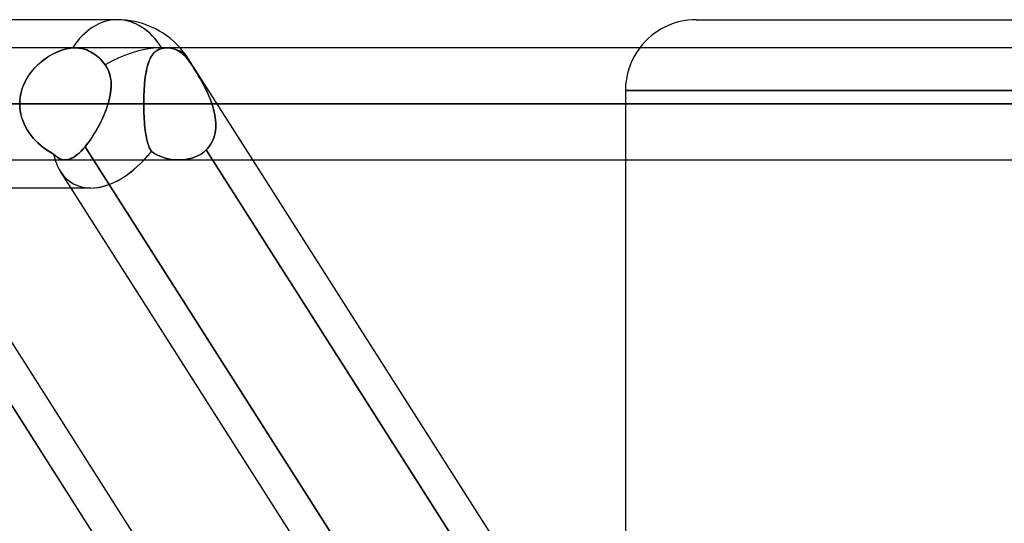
# Model space of a CAD drawing. Header units: millimetres. Extents: x -215 to 215, y -82 to 97.
# Tile 37 of 73: x -58 to -45, y 37 to 44. Entities that reach past the tile are written whole.
import ezdxf

# ---------------------------------------------------------------- set-up
doc = ezdxf.new("R2010")
doc.units = ezdxf.units.MM
doc.layers.add('MAIN-1', color=7, linetype='Continuous')
doc.layers.add('MAIN-2', color=7, linetype='Continuous')

msp = doc.modelspace()

# ---------------------------------------------------------------- linework, layer by layer
at = {"layer": 'MAIN-1'}
for p, q in [((-57.103, 44), (-109.555, 44)), ((-48.928, 44), (0, 44)), ((108.884, 43.604), (-108.884, 43.604)), ((109.318, 42.811), (-109.318, 42.811)), ((-108.774, 42.019), (108.774, 42.019)), ((-55.758, 42.019), (-51.163, 34.804)), ((-50.594, 34.804), (-55.189, 42.019)), ((-49.928, 42.019), (-49.928, 34.804)), ((-57.477, 41.623), (-108.902, 41.623)), ((-60.549, 41.623), (-56.207, 34.804)), ((-55.638, 34.804), (-59.98, 41.623)), ((-53.413, 34.804), (-57.755, 41.623))]:
    msp.add_line(p, q, dxfattribs=at)
for centre, radius, start, end in [((-57.103, 42.811), 1.189, 41.8101, 90), ((-48.928, 43), 1, 90.0001, 142.8611)]:
    msp.add_arc(centre, radius, start, end, dxfattribs=at)
for major_axis, ratio, start_param, end_param in [((0, -1.189), 0.707107, 2.300517, 3.141593), ((-0.619, -1.129), 0.602954, 0.319356, 1.160611)]:
    msp.add_ellipse((-57.103, 42.811), major_axis=major_axis, ratio=ratio, start_param=start_param, end_param=end_param, dxfattribs=at)
at = {"layer": 'MAIN-2'}
for p, q in [((-57.982, 43.529), (-58.02, 43.51)), ((-58.017, 43.511), (-57.984, 43.528)), ((-57.984, 43.528), (-57.951, 43.543)), ((-57.945, 43.546), (-57.982, 43.529)), ((-57.951, 43.543), (-57.919, 43.557)), ((-57.908, 43.561), (-57.945, 43.546)), ((-57.919, 43.557), (-57.886, 43.569)), ((-57.871, 43.574), (-57.908, 43.561)), ((-57.886, 43.569), (-57.854, 43.579)), ((-57.835, 43.584), (-57.871, 43.574)), ((-57.854, 43.579), (-57.822, 43.588)), ((-57.799, 43.593), (-57.835, 43.584)), ((-57.822, 43.588), (-57.79, 43.595)), ((-57.764, 43.599), (-57.799, 43.593)), ((-57.79, 43.595), (-57.76, 43.6)), ((-57.73, 43.603), (-57.764, 43.599)), ((-57.76, 43.6), (-57.73, 43.603)), ((-57.73, 43.603), (-57.725, 43.603)), ((-57.725, 43.603), (-57.73, 43.603)), ((-57.725, 43.603), (-57.72, 43.603)), ((-57.72, 43.603), (-57.725, 43.603)), ((-57.72, 43.603), (-57.714, 43.603)), ((-57.714, 43.603), (-57.72, 43.603)), ((-57.714, 43.603), (-57.709, 43.604)), ((-57.709, 43.604), (-57.714, 43.603)), ((-57.709, 43.604), (-57.704, 43.604)), ((-57.704, 43.604), (-57.709, 43.604)), ((-57.704, 43.604), (-57.699, 43.604)), ((-57.699, 43.604), (-57.704, 43.604)), ((-57.699, 43.604), (-57.672, 43.603)), ((-57.672, 43.603), (-57.699, 43.604)), ((-57.672, 43.603), (-57.644, 43.6)), ((-57.644, 43.6), (-57.672, 43.603)), ((-57.644, 43.6), (-57.617, 43.596)), ((-57.617, 43.596), (-57.644, 43.6)), ((-57.617, 43.596), (-57.588, 43.59)), ((-57.588, 43.59), (-57.617, 43.596)), ((-57.588, 43.59), (-57.561, 43.582)), ((-57.561, 43.582), (-57.588, 43.59)), ((-57.561, 43.582), (-57.533, 43.572)), ((-57.533, 43.572), (-57.561, 43.582)), ((-57.533, 43.572), (-57.507, 43.56)), ((-57.507, 43.56), (-57.533, 43.572)), ((-57.507, 43.56), (-57.481, 43.548)), ((-57.481, 43.548), (-57.507, 43.56)), ((-57.481, 43.548), (-57.457, 43.534)), ((-57.457, 43.534), (-57.481, 43.548)), ((-57.457, 43.534), (-57.432, 43.518)), ((-57.432, 43.518), (-57.457, 43.534)), ((-57.432, 43.518), (-57.407, 43.5)), ((-57.407, 43.5), (-57.432, 43.518)), ((-56.594, 43.519), (-56.609, 43.5)), ((-56.607, 43.503), (-56.592, 43.522)), ((-56.578, 43.537), (-56.594, 43.519)), ((-56.592, 43.522), (-56.575, 43.539)), ((-56.56, 43.552), (-56.578, 43.537)), ((-56.575, 43.539), (-56.558, 43.554)), ((-56.54, 43.566), (-56.56, 43.552)), ((-56.558, 43.554), (-56.538, 43.567)), ((-56.519, 43.578), (-56.54, 43.566)), ((-56.538, 43.567), (-56.518, 43.578)), ((-56.496, 43.587), (-56.519, 43.578)), ((-56.518, 43.578), (-56.495, 43.588)), ((-56.471, 43.595), (-56.496, 43.587)), ((-56.495, 43.588), (-56.471, 43.595)), ((-56.459, 43.598), (-56.471, 43.595)), ((-56.471, 43.595), (-56.459, 43.598)), ((-56.446, 43.6), (-56.459, 43.598)), ((-56.459, 43.598), (-56.446, 43.6)), ((-56.434, 43.602), (-56.446, 43.6)), ((-56.446, 43.6), (-56.434, 43.602)), ((-56.422, 43.603), (-56.434, 43.602)), ((-56.434, 43.602), (-56.422, 43.603)), ((-56.411, 43.604), (-56.422, 43.603)), ((-56.422, 43.603), (-56.411, 43.604)), ((-56.399, 43.604), (-56.411, 43.604)), ((-56.411, 43.604), (-56.399, 43.604)), ((-56.376, 43.603), (-56.399, 43.604)), ((-56.399, 43.604), (-56.376, 43.603)), ((-56.353, 43.6), (-56.376, 43.603)), ((-56.376, 43.603), (-56.353, 43.6)), ((-56.329, 43.595), (-56.353, 43.6)), ((-56.353, 43.6), (-56.329, 43.595)), ((-56.305, 43.588), (-56.329, 43.595)), ((-56.329, 43.595), (-56.305, 43.588)), ((-56.281, 43.58), (-56.305, 43.588)), ((-56.305, 43.588), (-56.281, 43.58)), ((-56.258, 43.569), (-56.281, 43.58)), ((-56.281, 43.58), (-56.258, 43.569)), ((-56.235, 43.557), (-56.258, 43.569)), ((-56.258, 43.569), (-56.235, 43.557)), ((-56.214, 43.543), (-56.235, 43.557)), ((-56.235, 43.557), (-56.214, 43.543)), ((-56.193, 43.528), (-56.214, 43.543)), ((-56.214, 43.543), (-56.193, 43.528)), ((-56.172, 43.51), (-56.193, 43.528)), ((-56.193, 43.528), (-56.172, 43.51)), ((-58.201, 43.383), (-58.235, 43.352)), ((-58.234, 43.353), (-58.205, 43.38)), ((-58.205, 43.38), (-58.175, 43.406)), ((-58.166, 43.413), (-58.201, 43.383)), ((-58.175, 43.406), (-58.144, 43.43)), ((-58.13, 43.44), (-58.166, 43.413)), ((-58.144, 43.43), (-58.113, 43.452)), ((-58.094, 43.465), (-58.13, 43.44)), ((-58.113, 43.452), (-58.081, 43.474)), ((-58.057, 43.488), (-58.094, 43.465)), ((-58.081, 43.474), (-58.049, 43.493)), ((-58.02, 43.51), (-58.057, 43.488)), ((-58.049, 43.493), (-58.017, 43.511)), ((-57.407, 43.5), (-57.383, 43.481)), ((-57.383, 43.481), (-57.407, 43.5)), ((-57.383, 43.481), (-57.359, 43.459)), ((-57.359, 43.459), (-57.383, 43.481)), ((-57.359, 43.459), (-57.336, 43.437)), ((-57.336, 43.437), (-57.359, 43.459)), ((-57.336, 43.437), (-57.315, 43.413)), ((-57.315, 43.413), (-57.336, 43.437)), ((-57.315, 43.413), (-57.294, 43.388)), ((-57.294, 43.388), (-57.315, 43.413)), ((-57.294, 43.388), (-57.275, 43.363)), ((-57.275, 43.363), (-57.294, 43.388)), ((-56.667, 43.377), (-56.676, 43.347)), ((-56.674, 43.354), (-56.665, 43.383)), ((-56.658, 43.405), (-56.667, 43.377)), ((-56.665, 43.383), (-56.656, 43.411)), ((-56.647, 43.431), (-56.658, 43.405)), ((-56.656, 43.411), (-56.645, 43.437)), ((-56.636, 43.455), (-56.647, 43.431)), ((-56.645, 43.437), (-56.633, 43.461)), ((-56.623, 43.478), (-56.636, 43.455)), ((-56.633, 43.461), (-56.62, 43.483)), ((-56.609, 43.5), (-56.623, 43.478)), ((-56.62, 43.483), (-56.607, 43.503)), ((-56.151, 43.491), (-56.172, 43.51)), ((-56.172, 43.51), (-56.151, 43.491)), ((-56.13, 43.469), (-56.151, 43.491)), ((-56.151, 43.491), (-56.13, 43.469)), ((-56.111, 43.446), (-56.13, 43.469)), ((-56.13, 43.469), (-56.111, 43.446)), ((-56.092, 43.421), (-56.111, 43.446)), ((-56.111, 43.446), (-56.092, 43.421)), ((-55.189, 42.019), (-56.1, 43.45)), ((-56.074, 43.396), (-56.092, 43.421)), ((-56.092, 43.421), (-56.074, 43.396)), ((-56.058, 43.371), (-56.074, 43.396)), ((-56.074, 43.396), (-56.058, 43.371)), ((-58.327, 43.248), (-58.354, 43.21)), ((-58.34, 43.23), (-58.316, 43.263)), ((-58.298, 43.285), (-58.327, 43.248)), ((-58.316, 43.263), (-58.29, 43.294)), ((-58.267, 43.319), (-58.298, 43.285)), ((-58.29, 43.294), (-58.263, 43.324)), ((-58.235, 43.352), (-58.267, 43.319)), ((-58.263, 43.324), (-58.234, 43.353)), ((-57.275, 43.363), (-57.255, 43.332)), ((-57.255, 43.332), (-57.275, 43.363)), ((-57.255, 43.332), (-57.237, 43.299)), ((-57.237, 43.3), (-57.255, 43.332)), ((-57.223, 43.267), (-57.237, 43.3)), ((-57.237, 43.299), (-57.222, 43.266)), ((-57.211, 43.233), (-57.223, 43.267)), ((-57.222, 43.266), (-57.21, 43.231)), ((-56.697, 43.251), (-56.703, 43.216)), ((-56.702, 43.221), (-56.696, 43.257)), ((-56.691, 43.284), (-56.697, 43.251)), ((-56.696, 43.257), (-56.69, 43.291)), ((-56.684, 43.317), (-56.691, 43.284)), ((-56.69, 43.291), (-56.682, 43.323)), ((-56.676, 43.347), (-56.684, 43.317)), ((-56.682, 43.323), (-56.674, 43.354)), ((-56.041, 43.346), (-56.058, 43.371)), ((-56.058, 43.371), (-56.041, 43.345)), ((-56.024, 43.319), (-56.041, 43.346)), ((-56.041, 43.345), (-56.024, 43.318)), ((-56.007, 43.291), (-56.024, 43.319)), ((-56.024, 43.318), (-56.006, 43.29)), ((-55.989, 43.262), (-56.007, 43.291)), ((-56.006, 43.29), (-55.989, 43.261)), ((-55.972, 43.233), (-55.989, 43.262)), ((-55.989, 43.261), (-55.971, 43.231)), ((-58.402, 43.129), (-58.422, 43.087)), ((-58.421, 43.089), (-58.404, 43.126)), ((-58.404, 43.126), (-58.384, 43.162)), ((-58.379, 43.17), (-58.402, 43.129)), ((-58.384, 43.162), (-58.363, 43.197)), ((-58.354, 43.21), (-58.379, 43.17)), ((-58.363, 43.197), (-58.34, 43.23)), ((-57.202, 43.198), (-57.211, 43.233)), ((-57.21, 43.231), (-57.201, 43.195)), ((-57.195, 43.162), (-57.202, 43.198)), ((-57.201, 43.195), (-57.195, 43.159)), ((-57.191, 43.125), (-57.195, 43.162)), ((-57.195, 43.159), (-57.191, 43.121)), ((-57.189, 43.088), (-57.191, 43.125)), ((-57.191, 43.121), (-57.189, 43.084)), ((-56.72, 43.067), (-56.716, 43.107)), ((-56.716, 43.103), (-56.72, 43.064)), ((-56.716, 43.107), (-56.712, 43.147)), ((-56.713, 43.142), (-56.716, 43.103)), ((-56.708, 43.18), (-56.713, 43.142)), ((-56.712, 43.147), (-56.708, 43.184)), ((-56.708, 43.184), (-56.702, 43.221)), ((-56.703, 43.216), (-56.708, 43.18)), ((-55.954, 43.204), (-55.972, 43.233)), ((-55.971, 43.231), (-55.953, 43.201)), ((-55.937, 43.173), (-55.954, 43.204)), ((-55.953, 43.201), (-55.935, 43.171)), ((-55.919, 43.143), (-55.937, 43.173)), ((-55.935, 43.171), (-55.917, 43.139)), ((-55.902, 43.111), (-55.919, 43.143)), ((-55.917, 43.139), (-55.9, 43.108)), ((-55.885, 43.08), (-55.902, 43.111)), ((-55.9, 43.108), (-55.883, 43.075)), ((-58.469, 42.933), (-58.461, 42.973)), ((-58.454, 42.998), (-58.465, 42.952)), ((-58.461, 42.973), (-58.45, 43.012)), ((-58.439, 43.043), (-58.454, 42.998)), ((-58.45, 43.012), (-58.436, 43.051)), ((-58.422, 43.087), (-58.439, 43.043)), ((-58.436, 43.051), (-58.421, 43.089)), ((-57.197, 42.968), (-57.204, 42.929)), ((-57.203, 42.932), (-57.197, 42.972)), ((-57.197, 42.972), (-57.192, 43.011)), ((-57.193, 43.007), (-57.197, 42.968)), ((-57.19, 43.045), (-57.193, 43.007)), ((-57.192, 43.011), (-57.19, 43.05)), ((-57.19, 43.05), (-57.189, 43.088)), ((-57.189, 43.084), (-57.19, 43.045)), ((-56.725, 42.982), (-56.727, 42.94)), ((-56.726, 42.941), (-56.725, 42.984)), ((-56.725, 42.984), (-56.722, 43.026)), ((-56.723, 43.023), (-56.725, 42.982)), ((-56.72, 43.064), (-56.723, 43.023)), ((-56.722, 43.026), (-56.72, 43.067)), ((-55.868, 43.047), (-55.885, 43.08)), ((-55.883, 43.075), (-55.866, 43.043)), ((-55.851, 43.014), (-55.868, 43.047)), ((-55.866, 43.043), (-55.849, 43.01)), ((-55.835, 42.981), (-55.851, 43.014)), ((-55.849, 43.01), (-55.834, 42.977)), ((-55.82, 42.948), (-55.835, 42.981)), ((-55.834, 42.977), (-55.819, 42.944)), ((-49.928, 43), (-49.928, 42.019)), ((0, 43), (-49.928, 43)), ((-49.928, 43), (0, 43)), ((-58.479, 42.859), (-58.48, 42.811)), ((-58.48, 42.811), (-58.479, 42.852)), ((-58.474, 42.906), (-58.479, 42.859)), ((-58.479, 42.852), (-58.475, 42.893)), ((-58.475, 42.893), (-58.469, 42.933)), ((-58.465, 42.952), (-58.474, 42.906)), ((-57.233, 42.811), (-57.222, 42.852)), ((-57.222, 42.851), (-57.233, 42.811)), ((-57.222, 42.852), (-57.212, 42.892)), ((-57.212, 42.89), (-57.222, 42.851)), ((-57.212, 42.892), (-57.203, 42.932)), ((-57.204, 42.929), (-57.212, 42.89)), ((-56.729, 42.855), (-56.728, 42.898)), ((-56.728, 42.897), (-56.729, 42.854)), ((-56.729, 42.811), (-56.729, 42.855)), ((-56.729, 42.854), (-56.729, 42.811)), ((-56.728, 42.898), (-56.726, 42.941)), ((-56.727, 42.94), (-56.728, 42.897)), ((-55.805, 42.914), (-55.82, 42.948)), ((-55.819, 42.944), (-55.804, 42.911)), ((-55.791, 42.88), (-55.805, 42.914)), ((-55.804, 42.911), (-55.791, 42.878)), ((-55.778, 42.846), (-55.791, 42.88)), ((-55.791, 42.878), (-55.778, 42.845)), ((-55.766, 42.811), (-55.778, 42.846)), ((-55.778, 42.845), (-55.766, 42.811)), ((-109.318, 42.811), (109.318, 42.811)), ((108.103, 42.811), (-108.103, 42.811)), ((-108.103, 42.811), (108.103, 42.811)), ((-100.478, 42.811), (100.478, 42.811)), ((100.478, 42.811), (-100.478, 42.811)), ((99.357, 42.811), (-99.357, 42.811)), ((-99.357, 42.811), (99.357, 42.811)), ((-91.731, 42.811), (91.731, 42.811)), ((91.731, 42.811), (-91.731, 42.811)), ((90.61, 42.811), (-90.61, 42.811)), ((-90.61, 42.811), (90.61, 42.811)), ((-82.983, 42.811), (82.983, 42.811)), ((82.983, 42.811), (-82.983, 42.811)), ((81.862, 42.811), (-81.862, 42.811)), ((-81.862, 42.811), (81.862, 42.811)), ((-74.234, 42.811), (74.234, 42.811)), ((74.234, 42.811), (-74.234, 42.811)), ((73.112, 42.811), (-73.112, 42.811)), ((-73.112, 42.811), (73.112, 42.811)), ((-65.483, 42.811), (65.483, 42.811)), ((65.483, 42.811), (-65.483, 42.811)), ((64.361, 42.811), (-64.361, 42.811)), ((-64.361, 42.811), (64.361, 42.811)), ((-64.361, 42.811), (-56.729, 42.811)), ((-56.729, 42.811), (-64.361, 42.811)), ((-57.233, 42.811), (-60.84, 42.811)), ((-60.84, 42.811), (-57.233, 42.811)), ((-58.48, 42.811), (-58.479, 42.763)), ((-58.479, 42.763), (-58.48, 42.811)), ((-58.479, 42.763), (-58.473, 42.715)), ((-58.473, 42.714), (-58.479, 42.763)), ((-58.473, 42.715), (-58.465, 42.668)), ((-58.465, 42.667), (-58.473, 42.714)), ((-57.283, 42.672), (-57.269, 42.706)), ((-57.268, 42.708), (-57.282, 42.674)), ((-57.269, 42.706), (-57.256, 42.741)), ((-57.256, 42.743), (-57.268, 42.708)), ((-57.244, 42.777), (-57.256, 42.743)), ((-57.256, 42.741), (-57.244, 42.776)), ((-57.233, 42.811), (-57.244, 42.777)), ((-57.244, 42.776), (-57.233, 42.811)), ((-56.729, 42.811), (56.729, 42.811)), ((56.729, 42.811), (-56.729, 42.811)), ((-56.729, 42.768), (-56.729, 42.811)), ((-56.729, 42.811), (-56.729, 42.768)), ((-56.728, 42.724), (-56.729, 42.768)), ((-56.729, 42.768), (-56.728, 42.724)), ((-56.726, 42.682), (-56.728, 42.724)), ((-56.728, 42.724), (-56.726, 42.681)), ((-56.725, 42.639), (-56.726, 42.682)), ((-56.726, 42.681), (-56.725, 42.639)), ((55.766, 42.811), (-55.766, 42.811)), ((-55.766, 42.811), (55.766, 42.811)), ((-55.754, 42.773), (-55.766, 42.811)), ((-55.766, 42.811), (-55.754, 42.773)), ((-55.743, 42.735), (-55.754, 42.773)), ((-55.754, 42.773), (-55.743, 42.735)), ((-55.733, 42.696), (-55.743, 42.735)), ((-55.743, 42.735), (-55.733, 42.696)), ((-55.725, 42.658), (-55.733, 42.696)), ((-55.733, 42.696), (-55.726, 42.658)), ((-58.465, 42.668), (-58.453, 42.621)), ((-58.452, 42.62), (-58.465, 42.667)), ((-58.453, 42.621), (-58.438, 42.575)), ((-58.437, 42.574), (-58.452, 42.62)), ((-58.438, 42.575), (-58.419, 42.53)), ((-58.419, 42.529), (-58.437, 42.574)), ((-57.346, 42.534), (-57.329, 42.568)), ((-57.328, 42.57), (-57.345, 42.536)), ((-57.329, 42.568), (-57.313, 42.602)), ((-57.312, 42.605), (-57.328, 42.57)), ((-57.313, 42.602), (-57.298, 42.637)), ((-57.297, 42.639), (-57.312, 42.605)), ((-57.298, 42.637), (-57.283, 42.672)), ((-57.282, 42.674), (-57.297, 42.639)), ((-56.722, 42.597), (-56.725, 42.639)), ((-56.725, 42.639), (-56.722, 42.597)), ((-56.72, 42.556), (-56.722, 42.597)), ((-56.722, 42.597), (-56.72, 42.556)), ((-56.716, 42.516), (-56.72, 42.556)), ((-56.72, 42.556), (-56.716, 42.515)), ((-55.726, 42.658), (-55.719, 42.62)), ((-55.719, 42.62), (-55.725, 42.658)), ((-55.715, 42.582), (-55.719, 42.62)), ((-55.719, 42.62), (-55.715, 42.582)), ((-55.712, 42.545), (-55.715, 42.582)), ((-55.715, 42.582), (-55.712, 42.545)), ((-55.711, 42.507), (-55.712, 42.545)), ((-55.712, 42.545), (-55.711, 42.508)), ((-58.419, 42.53), (-58.398, 42.487)), ((-58.398, 42.485), (-58.419, 42.529)), ((-58.398, 42.487), (-58.375, 42.444)), ((-58.374, 42.444), (-58.398, 42.485)), ((-58.375, 42.444), (-58.348, 42.404)), ((-58.348, 42.403), (-58.374, 42.444)), ((-58.348, 42.404), (-58.32, 42.365)), ((-58.32, 42.365), (-58.348, 42.403)), ((-57.438, 42.373), (-57.418, 42.404)), ((-57.418, 42.405), (-57.437, 42.373)), ((-57.399, 42.437), (-57.418, 42.405)), ((-57.418, 42.404), (-57.4, 42.435)), ((-57.4, 42.435), (-57.381, 42.468)), ((-57.38, 42.469), (-57.399, 42.437)), ((-57.381, 42.468), (-57.363, 42.501)), ((-57.362, 42.502), (-57.38, 42.469)), ((-57.363, 42.501), (-57.346, 42.534)), ((-57.345, 42.536), (-57.362, 42.502)), ((-56.712, 42.477), (-56.716, 42.516)), ((-56.716, 42.515), (-56.712, 42.476)), ((-56.708, 42.44), (-56.712, 42.477)), ((-56.712, 42.476), (-56.708, 42.438)), ((-56.703, 42.403), (-56.708, 42.44)), ((-56.708, 42.438), (-56.702, 42.402)), ((-56.697, 42.368), (-56.703, 42.403)), ((-55.722, 42.4), (-55.716, 42.435)), ((-55.716, 42.435), (-55.722, 42.4)), ((-55.716, 42.435), (-55.713, 42.471)), ((-55.713, 42.471), (-55.716, 42.435)), ((-55.711, 42.508), (-55.713, 42.471)), ((-55.713, 42.471), (-55.711, 42.507)), ((-58.32, 42.365), (-58.289, 42.328)), ((-58.289, 42.328), (-58.32, 42.365)), ((-58.289, 42.328), (-58.257, 42.293)), ((-58.257, 42.293), (-58.289, 42.328)), ((-58.257, 42.293), (-58.223, 42.259)), ((-58.223, 42.259), (-58.257, 42.293)), ((-57.518, 42.257), (-57.497, 42.284)), ((-57.497, 42.284), (-57.517, 42.257)), ((-57.477, 42.313), (-57.497, 42.284)), ((-57.497, 42.284), (-57.477, 42.313)), ((-57.457, 42.343), (-57.477, 42.313)), ((-57.477, 42.313), (-57.457, 42.342)), ((-57.437, 42.373), (-57.457, 42.343)), ((-57.457, 42.342), (-57.438, 42.373)), ((-56.702, 42.402), (-56.696, 42.366)), ((-56.69, 42.334), (-56.697, 42.368)), ((-56.696, 42.366), (-56.69, 42.332)), ((-56.683, 42.302), (-56.69, 42.334)), ((-56.69, 42.332), (-56.683, 42.3)), ((-56.675, 42.271), (-56.683, 42.302)), ((-56.683, 42.3), (-56.674, 42.269)), ((-56.666, 42.241), (-56.675, 42.271)), ((-56.674, 42.269), (-56.665, 42.239)), ((-55.784, 42.239), (-55.767, 42.269)), ((-55.767, 42.269), (-55.784, 42.239)), ((-55.767, 42.269), (-55.752, 42.3)), ((-55.752, 42.3), (-55.767, 42.269)), ((-55.74, 42.333), (-55.752, 42.3)), ((-55.752, 42.3), (-55.74, 42.332)), ((-55.73, 42.366), (-55.74, 42.333)), ((-55.74, 42.332), (-55.73, 42.365)), ((-55.73, 42.365), (-55.722, 42.4)), ((-55.722, 42.4), (-55.73, 42.366)), ((-56.065, 34.582), (-60.92, 42.206)), ((-58.223, 42.259), (-58.188, 42.228)), ((-58.188, 42.228), (-58.223, 42.259)), ((-58.188, 42.228), (-58.152, 42.199)), ((-58.152, 42.199), (-58.188, 42.228)), ((-58.152, 42.199), (-58.115, 42.172)), ((-58.115, 42.172), (-58.152, 42.199)), ((-58.115, 42.172), (-58.077, 42.147)), ((-58.077, 42.147), (-58.115, 42.172)), ((-58.077, 42.147), (-58.039, 42.124)), ((-58.039, 42.124), (-58.077, 42.147)), ((-57.642, 42.117), (-57.614, 42.144)), ((-57.614, 42.144), (-57.642, 42.117)), ((-57.614, 42.144), (-57.586, 42.174)), ((-57.586, 42.174), (-57.614, 42.144)), ((-57.586, 42.174), (-57.558, 42.206)), ((-57.558, 42.206), (-57.586, 42.174)), ((-57.538, 42.231), (-57.558, 42.206)), ((-57.558, 42.206), (-57.538, 42.231)), ((-52.703, 34.582), (-57.558, 42.206)), ((-57.558, 42.206), (-52.703, 34.582)), ((-57.517, 42.257), (-57.538, 42.231)), ((-57.538, 42.231), (-57.518, 42.257)), ((-56.656, 42.214), (-56.666, 42.241)), ((-56.665, 42.239), (-56.656, 42.212)), ((-56.646, 42.187), (-56.656, 42.214)), ((-56.656, 42.212), (-56.645, 42.186)), ((-56.634, 42.163), (-56.646, 42.187)), ((-56.645, 42.186), (-56.633, 42.162)), ((-56.621, 42.14), (-56.634, 42.163)), ((-56.633, 42.162), (-56.621, 42.14)), ((-56.578, 42.112), (-56.621, 42.14)), ((-56.621, 42.14), (-56.578, 42.112)), ((-55.882, 42.13), (-55.919, 42.103)), ((-55.919, 42.103), (-55.882, 42.13)), ((-55.848, 42.16), (-55.882, 42.13)), ((-55.882, 42.13), (-55.848, 42.16)), ((-55.848, 42.16), (-55.824, 42.185)), ((-55.824, 42.185), (-55.848, 42.16)), ((-55.848, 42.16), (-55.758, 42.019)), ((-50.983, 34.521), (-55.848, 42.16)), ((-55.824, 42.185), (-55.803, 42.211)), ((-55.803, 42.211), (-55.824, 42.185)), ((-55.803, 42.211), (-55.784, 42.239)), ((-55.784, 42.239), (-55.803, 42.211)), ((-58.039, 42.124), (-58.001, 42.103)), ((-58.001, 42.103), (-58.039, 42.124)), ((-58.001, 42.103), (-57.974, 42.078)), ((-57.974, 42.078), (-58.001, 42.103)), ((-57.974, 42.078), (-57.948, 42.057)), ((-57.948, 42.057), (-57.974, 42.078)), ((-57.948, 42.057), (-57.922, 42.041)), ((-57.922, 42.041), (-57.948, 42.057)), ((-57.922, 42.041), (-57.896, 42.029)), ((-57.896, 42.029), (-57.922, 42.041)), ((-57.896, 42.029), (-57.869, 42.022)), ((-57.869, 42.022), (-57.896, 42.029)), ((-57.869, 42.022), (-57.842, 42.019)), ((-57.842, 42.019), (-57.869, 42.022)), ((-57.842, 42.019), (-57.819, 42.02)), ((-57.819, 42.02), (-57.842, 42.019)), ((-57.819, 42.02), (-57.795, 42.024)), ((-57.796, 42.024), (-57.819, 42.02)), ((-57.772, 42.032), (-57.796, 42.024)), ((-57.795, 42.024), (-57.771, 42.032)), ((-57.747, 42.042), (-57.772, 42.032)), ((-57.771, 42.032), (-57.747, 42.042)), ((-57.747, 42.042), (-57.721, 42.056)), ((-57.721, 42.056), (-57.747, 42.042)), ((-57.721, 42.056), (-57.695, 42.073)), ((-57.696, 42.073), (-57.721, 42.056)), ((-57.669, 42.094), (-57.696, 42.073)), ((-57.695, 42.073), (-57.669, 42.094)), ((-57.669, 42.094), (-57.642, 42.117)), ((-57.642, 42.117), (-57.669, 42.094)), ((-56.533, 42.088), (-56.578, 42.112)), ((-56.578, 42.112), (-56.533, 42.088)), ((-56.486, 42.067), (-56.533, 42.088)), ((-56.533, 42.088), (-56.486, 42.067)), ((-56.437, 42.05), (-56.486, 42.067)), ((-56.486, 42.067), (-56.437, 42.05)), ((-56.388, 42.037), (-56.437, 42.05)), ((-56.437, 42.05), (-56.388, 42.037)), ((-56.338, 42.027), (-56.388, 42.037)), ((-56.388, 42.037), (-56.338, 42.027)), ((-56.287, 42.021), (-56.338, 42.027)), ((-56.338, 42.027), (-56.287, 42.021)), ((-56.237, 42.019), (-56.287, 42.021)), ((-56.287, 42.021), (-56.237, 42.019)), ((-56.188, 42.02), (-56.237, 42.019)), ((-56.237, 42.019), (-56.188, 42.02)), ((-56.139, 42.025), (-56.188, 42.02)), ((-56.188, 42.02), (-56.139, 42.025)), ((-56.092, 42.033), (-56.139, 42.025)), ((-56.139, 42.025), (-56.092, 42.033)), ((-56.045, 42.045), (-56.092, 42.033)), ((-56.092, 42.033), (-56.046, 42.045)), ((-56.046, 42.045), (-56.001, 42.061)), ((-56.001, 42.061), (-56.045, 42.045)), ((-55.959, 42.08), (-56.001, 42.061)), ((-56.001, 42.061), (-55.959, 42.08)), ((-55.919, 42.103), (-55.959, 42.08)), ((-55.959, 42.08), (-55.919, 42.103)), ((-57.755, 41.623), (-57.905, 41.857))]:
    msp.add_line(p, q, dxfattribs=at)
for centre, radius, start, end in [((-57.103, 42.811), 1.189, 32.4899, 41.8101), ((-48.928, 43), 1, 142.8611, 180)]:
    msp.add_arc(centre, radius, start, end, dxfattribs=at)
for major_axis, ratio, start_param, end_param in [((0, -1.189), 0.707107, 3.141593, 3.983951), ((0, -1.189), 0.707107, -3.141593, -2.299234), ((0, -1.189), 0.707107, 2.290619, 3.141593), ((-1.003, -0.639), 0.473194, 3.141564, 4.584944), ((-1.003, -0.639), 0.473194, -3.141535, -1.698241), ((0, -1.189), 0.707107, 2.290619, 2.300517), ((-1.003, -0.639), 0.473194, 3.138378, 3.141651), ((-1.003, -0.639), 0.473194, 3.138378, 3.141564), ((-1.003, -0.639), 0.473194, 3.035413, 3.138378), ((-1.003, -0.639), 0.473194, 3.035413, 3.138378), ((-0.619, -1.129), 0.602954, 0.319356, 1.290108), ((-0.619, -1.129), 0.602954, 1.160611, 1.290108), ((-0.619, -1.129), 0.602954, -0.61301, -0.320779), ((-0.619, -1.129), 0.602954, -0.61301, -0.320779), ((-0.619, -1.129), 0.602954, -0.320779, 0.319356), ((-0.619, -1.129), 0.602954, -0.320779, 0.319356)]:
    msp.add_ellipse((-57.103, 42.811), major_axis=major_axis, ratio=ratio, start_param=start_param, end_param=end_param, dxfattribs=at)

doc.saveas('drawing.dxf')
